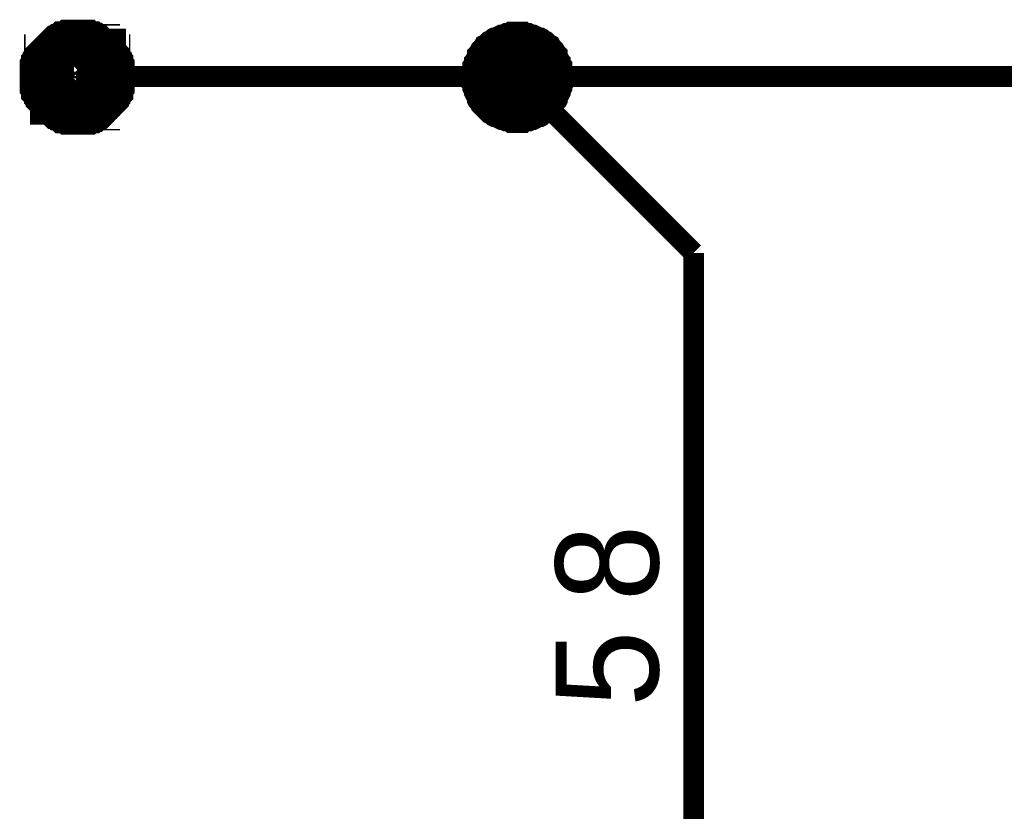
# Model space of a CAD drawing. Extents: x 0 to 22, y 0 to 17.
# Tile 52 of 56: x 17.417 to 17.976, y 12.083 to 12.532. Entities that reach past the tile are written whole.
import ezdxf

# ---------------------------------------------------------------- set-up
doc = ezdxf.new("R2010")
doc.units = 0
doc.layers.add('SHEET', color=255, linetype='CONTINUOUS')

msp = doc.modelspace()

# ---------------------------------------------------------------- linework, layer by layer
at = {"layer": 'SHEET'}
for points, const_width in [([(17.4319, 12.5), (17.4319, 12.50083), (17.4319, 12.50167), (17.4319, 12.5025), (17.4319, 12.50334), (17.43273, 12.50417), (17.43273, 12.50501), (17.43273, 12.50584), (17.43357, 12.50668), (17.43357, 12.50751), (17.4344, 12.50835), (17.4344, 12.50918), (17.43524, 12.50918), (17.43524, 12.51002), (17.43607, 12.51085), (17.43691, 12.51169), (17.43774, 12.51252), (17.43774, 12.51252), (17.43858, 12.51336), (17.43941, 12.51419), (17.44025, 12.51419), (17.44108, 12.51503), (17.44192, 12.51503), (17.44275, 12.51586), (17.44275, 12.51586), (17.44358, 12.51669), (17.44525, 12.51669), (17.44609, 12.51669), (17.44692, 12.51753), (17.44776, 12.51753), (17.44859, 12.51753), (17.44943, 12.51753), (17.45026, 12.51753)], 0.0295), ([(17.45026, 12.51753), (17.44943, 12.51753), (17.44859, 12.51753), (17.44776, 12.51753), (17.44692, 12.51753), (17.44609, 12.51669), (17.44525, 12.51669), (17.44358, 12.51669), (17.44275, 12.51586), (17.44275, 12.51586), (17.44192, 12.51503), (17.44108, 12.51503), (17.44025, 12.51419), (17.43941, 12.51419), (17.43858, 12.51336), (17.43774, 12.51252), (17.43774, 12.51252), (17.43691, 12.51169), (17.43607, 12.51085), (17.43524, 12.51002), (17.43524, 12.50918), (17.4344, 12.50918), (17.4344, 12.50835), (17.43357, 12.50751), (17.43357, 12.50668), (17.43273, 12.50584), (17.43273, 12.50501), (17.43273, 12.50417), (17.4319, 12.50334), (17.4319, 12.5025), (17.4319, 12.50167), (17.4319, 12.50083), (17.4319, 12.5)], 0.0295), ([(17.45026, 12.51753), (17.4511, 12.51753), (17.45193, 12.51753), (17.45277, 12.51753), (17.4536, 12.51753), (17.45444, 12.51669), (17.45527, 12.51669), (17.4561, 12.51669), (17.45694, 12.51586), (17.45777, 12.51586), (17.45861, 12.51503), (17.45944, 12.51503), (17.45944, 12.51419), (17.46028, 12.51419), (17.46111, 12.51336), (17.46195, 12.51252), (17.46278, 12.51252), (17.46278, 12.51169), (17.46362, 12.51085), (17.46445, 12.51002), (17.46445, 12.50918), (17.46529, 12.50918), (17.46529, 12.50835), (17.46612, 12.50751), (17.46612, 12.50668), (17.46696, 12.50584), (17.46696, 12.50501), (17.46696, 12.50417), (17.46779, 12.50334), (17.46779, 12.5025), (17.46779, 12.50167), (17.46779, 12.50083), (17.46779, 12.5)], 0.0295), ([(17.46779, 12.5), (17.46779, 12.50083), (17.46779, 12.50167), (17.46779, 12.5025), (17.46779, 12.50334), (17.46696, 12.50417), (17.46696, 12.50501), (17.46696, 12.50584), (17.46612, 12.50668), (17.46612, 12.50751), (17.46529, 12.50835), (17.46529, 12.50918), (17.46445, 12.50918), (17.46445, 12.51002), (17.46362, 12.51085), (17.46278, 12.51169), (17.46278, 12.51252), (17.46195, 12.51252), (17.46111, 12.51336), (17.46028, 12.51419), (17.45944, 12.51419), (17.45944, 12.51503), (17.45861, 12.51503), (17.45777, 12.51586), (17.45694, 12.51586), (17.4561, 12.51669), (17.45527, 12.51669), (17.45444, 12.51669), (17.4536, 12.51753), (17.45277, 12.51753), (17.45193, 12.51753), (17.4511, 12.51753), (17.45026, 12.51753)], 0.0295), ([(17.66978, 12.5), (17.66978, 12.50167), (17.66978, 12.50334), (17.66978, 12.50417), (17.67061, 12.50584), (17.67061, 12.50751), (17.67145, 12.50835), (17.67145, 12.51002), (17.67228, 12.51085), (17.67312, 12.51252), (17.67312, 12.51419), (17.67395, 12.51503), (17.67479, 12.51586), (17.67562, 12.51753), (17.67645, 12.51836), (17.67729, 12.5192), (17.67812, 12.52087), (17.67979, 12.5217), (17.68063, 12.52254), (17.68146, 12.52337), (17.68313, 12.52421), (17.68397, 12.52504), (17.68564, 12.52588), (17.68647, 12.52588), (17.68814, 12.52671), (17.68981, 12.52755), (17.69064, 12.52755), (17.69231, 12.52838), (17.69398, 12.52838), (17.69482, 12.52922), (17.69649, 12.52922), (17.69816, 12.52922), (17.69983, 12.52922)], 0.0039), ([(17.66978, 12.5), (17.66978, 12.50167), (17.66978, 12.50334), (17.66978, 12.50417), (17.67061, 12.50584), (17.67061, 12.50751), (17.67145, 12.50835), (17.67145, 12.51002), (17.67228, 12.51085), (17.67312, 12.51252), (17.67312, 12.51419), (17.67395, 12.51503), (17.67479, 12.51586), (17.67562, 12.51753), (17.67645, 12.51836), (17.67729, 12.5192), (17.67812, 12.52087), (17.67979, 12.5217), (17.68063, 12.52254), (17.68146, 12.52337), (17.68313, 12.52421), (17.68397, 12.52504), (17.68564, 12.52588), (17.68647, 12.52588), (17.68814, 12.52671), (17.68981, 12.52755), (17.69064, 12.52755), (17.69231, 12.52838), (17.69398, 12.52838), (17.69482, 12.52922), (17.69649, 12.52922), (17.69816, 12.52922), (17.69983, 12.52922)], 0.0039), ([(17.66978, 12.5), (17.66978, 12.50167), (17.66978, 12.50334), (17.66978, 12.50417), (17.67061, 12.50584), (17.67061, 12.50751), (17.67145, 12.50835), (17.67145, 12.51002), (17.67228, 12.51085), (17.67312, 12.51252), (17.67312, 12.51419), (17.67395, 12.51503), (17.67479, 12.51586), (17.67562, 12.51753), (17.67645, 12.51836), (17.67729, 12.5192), (17.67812, 12.52087), (17.67979, 12.5217), (17.68063, 12.52254), (17.68146, 12.52337), (17.68313, 12.52421), (17.68397, 12.52504), (17.68564, 12.52588), (17.68647, 12.52588), (17.68814, 12.52671), (17.68981, 12.52755), (17.69064, 12.52755), (17.69231, 12.52838), (17.69398, 12.52838), (17.69482, 12.52922), (17.69649, 12.52922), (17.69816, 12.52922), (17.69983, 12.52922)], 0.0039), ([(17.66978, 12.5), (17.66978, 12.50167), (17.66978, 12.50334), (17.66978, 12.50417), (17.67061, 12.50584), (17.67061, 12.50751), (17.67145, 12.50835), (17.67145, 12.51002), (17.67228, 12.51085), (17.67312, 12.51252), (17.67312, 12.51419), (17.67395, 12.51503), (17.67479, 12.51586), (17.67562, 12.51753), (17.67645, 12.51836), (17.67729, 12.5192), (17.67812, 12.52087), (17.67979, 12.5217), (17.68063, 12.52254), (17.68146, 12.52337), (17.68313, 12.52421), (17.68397, 12.52504), (17.68564, 12.52588), (17.68647, 12.52588), (17.68814, 12.52671), (17.68981, 12.52755), (17.69064, 12.52755), (17.69231, 12.52838), (17.69398, 12.52838), (17.69482, 12.52922), (17.69649, 12.52922), (17.69816, 12.52922), (17.69983, 12.52922)], 0.0039), ([(17.66978, 12.5), (17.66978, 12.50167), (17.66978, 12.50334), (17.66978, 12.50417), (17.67061, 12.50584), (17.67061, 12.50751), (17.67145, 12.50835), (17.67145, 12.51002), (17.67228, 12.51085), (17.67312, 12.51252), (17.67312, 12.51419), (17.67395, 12.51503), (17.67479, 12.51586), (17.67562, 12.51753), (17.67645, 12.51836), (17.67729, 12.5192), (17.67812, 12.52087), (17.67979, 12.5217), (17.68063, 12.52254), (17.68146, 12.52337), (17.68313, 12.52421), (17.68397, 12.52504), (17.68564, 12.52588), (17.68647, 12.52588), (17.68814, 12.52671), (17.68981, 12.52755), (17.69064, 12.52755), (17.69231, 12.52838), (17.69398, 12.52838), (17.69482, 12.52922), (17.69649, 12.52922), (17.69816, 12.52922), (17.69983, 12.52922)], 0.0039), ([(17.66978, 12.5), (17.66978, 12.50167), (17.66978, 12.50334), (17.66978, 12.50417), (17.67061, 12.50584), (17.67061, 12.50751), (17.67145, 12.50835), (17.67145, 12.51002), (17.67228, 12.51085), (17.67312, 12.51252), (17.67312, 12.51419), (17.67395, 12.51503), (17.67479, 12.51586), (17.67562, 12.51753), (17.67645, 12.51836), (17.67729, 12.5192), (17.67812, 12.52087), (17.67979, 12.5217), (17.68063, 12.52254), (17.68146, 12.52337), (17.68313, 12.52421), (17.68397, 12.52504), (17.68564, 12.52588), (17.68647, 12.52588), (17.68814, 12.52671), (17.68981, 12.52755), (17.69064, 12.52755), (17.69231, 12.52838), (17.69398, 12.52838), (17.69482, 12.52922), (17.69649, 12.52922), (17.69816, 12.52922), (17.69983, 12.52922)], 0.0039), ([(17.69983, 12.52922), (17.69983, 12.52922)], 0.0039), ([(17.69983, 12.52922), (17.70149, 12.52922), (17.70316, 12.52922), (17.70483, 12.52922), (17.70567, 12.52838), (17.70734, 12.52838), (17.70901, 12.52755), (17.70984, 12.52755), (17.71151, 12.52671), (17.71318, 12.52588), (17.71401, 12.52588), (17.71568, 12.52504), (17.71652, 12.52421), (17.71819, 12.52337), (17.71902, 12.52254), (17.71986, 12.5217), (17.72153, 12.52087), (17.72236, 12.5192), (17.7232, 12.51836), (17.72403, 12.51753), (17.72487, 12.51586), (17.7257, 12.51503), (17.72653, 12.51419), (17.72653, 12.51252), (17.72737, 12.51085), (17.7282, 12.51002), (17.7282, 12.50835), (17.72904, 12.50751), (17.72904, 12.50584), (17.72987, 12.50417), (17.72987, 12.50334), (17.72987, 12.50167), (17.72987, 12.5)], 0.0039), ([(17.69983, 12.52922), (17.69983, 12.52922)], 0.0039), ([(17.69983, 12.52922), (17.70149, 12.52922), (17.70316, 12.52922), (17.70483, 12.52922), (17.70567, 12.52838), (17.70734, 12.52838), (17.70901, 12.52755), (17.70984, 12.52755), (17.71151, 12.52671), (17.71318, 12.52588), (17.71401, 12.52588), (17.71568, 12.52504), (17.71652, 12.52421), (17.71819, 12.52337), (17.71902, 12.52254), (17.71986, 12.5217), (17.72153, 12.52087), (17.72236, 12.5192), (17.7232, 12.51836), (17.72403, 12.51753), (17.72487, 12.51586), (17.7257, 12.51503), (17.72653, 12.51419), (17.72653, 12.51252), (17.72737, 12.51085), (17.7282, 12.51002), (17.7282, 12.50835), (17.72904, 12.50751), (17.72904, 12.50584), (17.72987, 12.50417), (17.72987, 12.50334), (17.72987, 12.50167), (17.72987, 12.5)], 0.0039), ([(17.69983, 12.52922), (17.69983, 12.52922)], 0.0039), ([(17.69983, 12.52922), (17.70149, 12.52922), (17.70316, 12.52922), (17.70483, 12.52922), (17.70567, 12.52838), (17.70734, 12.52838), (17.70901, 12.52755), (17.70984, 12.52755), (17.71151, 12.52671), (17.71318, 12.52588), (17.71401, 12.52588), (17.71568, 12.52504), (17.71652, 12.52421), (17.71819, 12.52337), (17.71902, 12.52254), (17.71986, 12.5217), (17.72153, 12.52087), (17.72236, 12.5192), (17.7232, 12.51836), (17.72403, 12.51753), (17.72487, 12.51586), (17.7257, 12.51503), (17.72653, 12.51419), (17.72653, 12.51252), (17.72737, 12.51085), (17.7282, 12.51002), (17.7282, 12.50835), (17.72904, 12.50751), (17.72904, 12.50584), (17.72987, 12.50417), (17.72987, 12.50334), (17.72987, 12.50167), (17.72987, 12.5)], 0.0039), ([(17.69983, 12.52922), (17.69983, 12.52922)], 0.0039), ([(17.69983, 12.52922), (17.70149, 12.52922), (17.70316, 12.52922), (17.70483, 12.52922), (17.70567, 12.52838), (17.70734, 12.52838), (17.70901, 12.52755), (17.70984, 12.52755), (17.71151, 12.52671), (17.71318, 12.52588), (17.71401, 12.52588), (17.71568, 12.52504), (17.71652, 12.52421), (17.71819, 12.52337), (17.71902, 12.52254), (17.71986, 12.5217), (17.72153, 12.52087), (17.72236, 12.5192), (17.7232, 12.51836), (17.72403, 12.51753), (17.72487, 12.51586), (17.7257, 12.51503), (17.72653, 12.51419), (17.72653, 12.51252), (17.72737, 12.51085), (17.7282, 12.51002), (17.7282, 12.50835), (17.72904, 12.50751), (17.72904, 12.50584), (17.72987, 12.50417), (17.72987, 12.50334), (17.72987, 12.50167), (17.72987, 12.5)], 0.0039), ([(17.69983, 12.52922), (17.69983, 12.52922)], 0.0039), ([(17.69983, 12.52922), (17.70149, 12.52922), (17.70316, 12.52922), (17.70483, 12.52922), (17.70567, 12.52838), (17.70734, 12.52838), (17.70901, 12.52755), (17.70984, 12.52755), (17.71151, 12.52671), (17.71318, 12.52588), (17.71401, 12.52588), (17.71568, 12.52504), (17.71652, 12.52421), (17.71819, 12.52337), (17.71902, 12.52254), (17.71986, 12.5217), (17.72153, 12.52087), (17.72236, 12.5192), (17.7232, 12.51836), (17.72403, 12.51753), (17.72487, 12.51586), (17.7257, 12.51503), (17.72653, 12.51419), (17.72653, 12.51252), (17.72737, 12.51085), (17.7282, 12.51002), (17.7282, 12.50835), (17.72904, 12.50751), (17.72904, 12.50584), (17.72987, 12.50417), (17.72987, 12.50334), (17.72987, 12.50167), (17.72987, 12.5)], 0.0039), ([(17.69983, 12.52922), (17.69983, 12.52922)], 0.0039), ([(17.69983, 12.52922), (17.70149, 12.52922), (17.70316, 12.52922), (17.70483, 12.52922), (17.70567, 12.52838), (17.70734, 12.52838), (17.70901, 12.52755), (17.70984, 12.52755), (17.71151, 12.52671), (17.71318, 12.52588), (17.71401, 12.52588), (17.71568, 12.52504), (17.71652, 12.52421), (17.71819, 12.52337), (17.71902, 12.52254), (17.71986, 12.5217), (17.72153, 12.52087), (17.72236, 12.5192), (17.7232, 12.51836), (17.72403, 12.51753), (17.72487, 12.51586), (17.7257, 12.51503), (17.72653, 12.51419), (17.72653, 12.51252), (17.72737, 12.51085), (17.7282, 12.51002), (17.7282, 12.50835), (17.72904, 12.50751), (17.72904, 12.50584), (17.72987, 12.50417), (17.72987, 12.50334), (17.72987, 12.50167), (17.72987, 12.5)], 0.0039), ([(17.45026, 12.48164), (17.44943, 12.48164), (17.44859, 12.48164), (17.44776, 12.48164), (17.44692, 12.48164), (17.44609, 12.48247), (17.44525, 12.48247), (17.44358, 12.48247), (17.44275, 12.48331), (17.44275, 12.48331), (17.44192, 12.48414), (17.44108, 12.48414), (17.44025, 12.48497), (17.43941, 12.48497), (17.43858, 12.48581), (17.43774, 12.48664), (17.43774, 12.48748), (17.43691, 12.48748), (17.43607, 12.48831), (17.43524, 12.48915), (17.43524, 12.48998), (17.4344, 12.49082), (17.4344, 12.49165), (17.43357, 12.49249), (17.43357, 12.49249), (17.43273, 12.49332), (17.43273, 12.49499), (17.43273, 12.49583), (17.4319, 12.49666), (17.4319, 12.4975), (17.4319, 12.49833), (17.4319, 12.49917), (17.4319, 12.5)], 0.0295), ([(17.4319, 12.5), (17.4319, 12.5)], 0.0295), ([(17.4319, 12.5), (17.4319, 12.49917), (17.4319, 12.49833), (17.4319, 12.4975), (17.4319, 12.49666), (17.43273, 12.49583), (17.43273, 12.49499), (17.43273, 12.49332), (17.43357, 12.49249), (17.43357, 12.49249), (17.4344, 12.49165), (17.4344, 12.49082), (17.43524, 12.48998), (17.43524, 12.48915), (17.43607, 12.48831), (17.43691, 12.48748), (17.43774, 12.48748), (17.43774, 12.48664), (17.43858, 12.48581), (17.43941, 12.48497), (17.44025, 12.48497), (17.44108, 12.48414), (17.44192, 12.48414), (17.44275, 12.48331), (17.44275, 12.48331), (17.44358, 12.48247), (17.44525, 12.48247), (17.44609, 12.48247), (17.44692, 12.48164), (17.44776, 12.48164), (17.44859, 12.48164), (17.44943, 12.48164), (17.45026, 12.48164)], 0.0295), ([(17.46779, 12.5), (17.46779, 12.49917), (17.46779, 12.49833), (17.46779, 12.4975), (17.46779, 12.49666), (17.46696, 12.49583), (17.46696, 12.49499), (17.46696, 12.49332), (17.46612, 12.49249), (17.46612, 12.49249), (17.46529, 12.49165), (17.46529, 12.49082), (17.46445, 12.48998), (17.46445, 12.48915), (17.46362, 12.48831), (17.46278, 12.48748), (17.46278, 12.48748), (17.46195, 12.48664), (17.46111, 12.48581), (17.46028, 12.48497), (17.45944, 12.48497), (17.45944, 12.48414), (17.45861, 12.48414), (17.45777, 12.48331), (17.45694, 12.48331), (17.4561, 12.48247), (17.45527, 12.48247), (17.45444, 12.48247), (17.4536, 12.48164), (17.45277, 12.48164), (17.45193, 12.48164), (17.4511, 12.48164), (17.45026, 12.48164)], 0.0295), ([(17.45026, 12.48164), (17.4511, 12.48164), (17.45193, 12.48164), (17.45277, 12.48164), (17.4536, 12.48164), (17.45444, 12.48247), (17.45527, 12.48247), (17.4561, 12.48247), (17.45694, 12.48331), (17.45777, 12.48331), (17.45861, 12.48414), (17.45944, 12.48414), (17.45944, 12.48497), (17.46028, 12.48497), (17.46111, 12.48581), (17.46195, 12.48664), (17.46278, 12.48748), (17.46278, 12.48748), (17.46362, 12.48831), (17.46445, 12.48915), (17.46445, 12.48998), (17.46529, 12.49082), (17.46529, 12.49165), (17.46612, 12.49249), (17.46612, 12.49249), (17.46696, 12.49332), (17.46696, 12.49499), (17.46696, 12.49583), (17.46779, 12.49666), (17.46779, 12.4975), (17.46779, 12.49833), (17.46779, 12.49917), (17.46779, 12.5)], 0.0295), ([(17.46779, 12.5), (17.46779, 12.5), (17.46779, 12.5), (17.46779, 12.5), (17.46779, 12.5), (17.46779, 12.5), (17.46779, 12.5), (17.46779, 12.5), (17.46779, 12.5), (17.46779, 12.5), (17.46779, 12.5), (17.46779, 12.5), (17.46779, 12.5), (17.46779, 12.5), (17.46779, 12.5), (17.46779, 12.5), (17.46779, 12.5), (17.46779, 12.5), (17.46779, 12.5), (17.46779, 12.5), (17.46779, 12.5), (17.46779, 12.5), (17.46779, 12.5), (17.46779, 12.5), (17.46779, 12.5), (17.46779, 12.5), (17.46779, 12.5), (17.46779, 12.5), (17.46779, 12.5), (17.46779, 12.5), (17.46779, 12.5), (17.46779, 12.5), (17.46779, 12.5)], 0.0295), ([(17.46779, 12.5), (17.46779, 12.5)], 0.0295), ([(17.45026, 12.5), (17.64975, 12.5)], 0.0118), ([(17.64975, 12.5), (18.14971, 12.5)], 0.0118), ([(17.79998, 12.39983), (17.69983, 12.5)], 0.0118), ([(17.69983, 12.46995), (17.69816, 12.46995), (17.69649, 12.46995), (17.69482, 12.46995), (17.69398, 12.47078), (17.69231, 12.47078), (17.69064, 12.47162), (17.68981, 12.47162), (17.68814, 12.47245), (17.68647, 12.47329), (17.68564, 12.47329), (17.68397, 12.47412), (17.68313, 12.47496), (17.68146, 12.47579), (17.68063, 12.47663), (17.67979, 12.47746), (17.67812, 12.47913), (17.67729, 12.47997), (17.67645, 12.4808), (17.67562, 12.48164), (17.67479, 12.48331), (17.67395, 12.48414), (17.67312, 12.48581), (17.67312, 12.48664), (17.67228, 12.48831), (17.67145, 12.48998), (17.67145, 12.49082), (17.67061, 12.49249), (17.67061, 12.49416), (17.66978, 12.49499), (17.66978, 12.49666), (17.66978, 12.49833), (17.66978, 12.5)], 0.0039), ([(17.66978, 12.5), (17.66978, 12.5)], 0.0039), ([(17.69983, 12.46995), (17.69816, 12.46995), (17.69649, 12.46995), (17.69482, 12.46995), (17.69398, 12.47078), (17.69231, 12.47078), (17.69064, 12.47162), (17.68981, 12.47162), (17.68814, 12.47245), (17.68647, 12.47329), (17.68564, 12.47329), (17.68397, 12.47412), (17.68313, 12.47496), (17.68146, 12.47579), (17.68063, 12.47663), (17.67979, 12.47746), (17.67812, 12.47913), (17.67729, 12.47997), (17.67645, 12.4808), (17.67562, 12.48164), (17.67479, 12.48331), (17.67395, 12.48414), (17.67312, 12.48581), (17.67312, 12.48664), (17.67228, 12.48831), (17.67145, 12.48998), (17.67145, 12.49082), (17.67061, 12.49249), (17.67061, 12.49416), (17.66978, 12.49499), (17.66978, 12.49666), (17.66978, 12.49833), (17.66978, 12.5)], 0.0039), ([(17.66978, 12.5), (17.66978, 12.5)], 0.0039), ([(17.69983, 12.46995), (17.69816, 12.46995), (17.69649, 12.46995), (17.69482, 12.46995), (17.69398, 12.47078), (17.69231, 12.47078), (17.69064, 12.47162), (17.68981, 12.47162), (17.68814, 12.47245), (17.68647, 12.47329), (17.68564, 12.47329), (17.68397, 12.47412), (17.68313, 12.47496), (17.68146, 12.47579), (17.68063, 12.47663), (17.67979, 12.47746), (17.67812, 12.47913), (17.67729, 12.47997), (17.67645, 12.4808), (17.67562, 12.48164), (17.67479, 12.48331), (17.67395, 12.48414), (17.67312, 12.48581), (17.67312, 12.48664), (17.67228, 12.48831), (17.67145, 12.48998), (17.67145, 12.49082), (17.67061, 12.49249), (17.67061, 12.49416), (17.66978, 12.49499), (17.66978, 12.49666), (17.66978, 12.49833), (17.66978, 12.5)], 0.0039), ([(17.66978, 12.5), (17.66978, 12.5)], 0.0039), ([(17.69983, 12.46995), (17.69816, 12.46995), (17.69649, 12.46995), (17.69482, 12.46995), (17.69398, 12.47078), (17.69231, 12.47078), (17.69064, 12.47162), (17.68981, 12.47162), (17.68814, 12.47245), (17.68647, 12.47329), (17.68564, 12.47329), (17.68397, 12.47412), (17.68313, 12.47496), (17.68146, 12.47579), (17.68063, 12.47663), (17.67979, 12.47746), (17.67812, 12.47913), (17.67729, 12.47997), (17.67645, 12.4808), (17.67562, 12.48164), (17.67479, 12.48331), (17.67395, 12.48414), (17.67312, 12.48581), (17.67312, 12.48664), (17.67228, 12.48831), (17.67145, 12.48998), (17.67145, 12.49082), (17.67061, 12.49249), (17.67061, 12.49416), (17.66978, 12.49499), (17.66978, 12.49666), (17.66978, 12.49833), (17.66978, 12.5)], 0.0039), ([(17.66978, 12.5), (17.66978, 12.5)], 0.0039), ([(17.69983, 12.46995), (17.69816, 12.46995), (17.69649, 12.46995), (17.69482, 12.46995), (17.69398, 12.47078), (17.69231, 12.47078), (17.69064, 12.47162), (17.68981, 12.47162), (17.68814, 12.47245), (17.68647, 12.47329), (17.68564, 12.47329), (17.68397, 12.47412), (17.68313, 12.47496), (17.68146, 12.47579), (17.68063, 12.47663), (17.67979, 12.47746), (17.67812, 12.47913), (17.67729, 12.47997), (17.67645, 12.4808), (17.67562, 12.48164), (17.67479, 12.48331), (17.67395, 12.48414), (17.67312, 12.48581), (17.67312, 12.48664), (17.67228, 12.48831), (17.67145, 12.48998), (17.67145, 12.49082), (17.67061, 12.49249), (17.67061, 12.49416), (17.66978, 12.49499), (17.66978, 12.49666), (17.66978, 12.49833), (17.66978, 12.5)], 0.0039), ([(17.66978, 12.5), (17.66978, 12.5)], 0.0039), ([(17.69983, 12.46995), (17.69816, 12.46995), (17.69649, 12.46995), (17.69482, 12.46995), (17.69398, 12.47078), (17.69231, 12.47078), (17.69064, 12.47162), (17.68981, 12.47162), (17.68814, 12.47245), (17.68647, 12.47329), (17.68564, 12.47329), (17.68397, 12.47412), (17.68313, 12.47496), (17.68146, 12.47579), (17.68063, 12.47663), (17.67979, 12.47746), (17.67812, 12.47913), (17.67729, 12.47997), (17.67645, 12.4808), (17.67562, 12.48164), (17.67479, 12.48331), (17.67395, 12.48414), (17.67312, 12.48581), (17.67312, 12.48664), (17.67228, 12.48831), (17.67145, 12.48998), (17.67145, 12.49082), (17.67061, 12.49249), (17.67061, 12.49416), (17.66978, 12.49499), (17.66978, 12.49666), (17.66978, 12.49833), (17.66978, 12.5)], 0.0039), ([(17.66978, 12.5), (17.66978, 12.5)], 0.0039), ([(17.72987, 12.5), (17.72987, 12.49833), (17.72987, 12.49666), (17.72987, 12.49499), (17.72904, 12.49416), (17.72904, 12.49249), (17.7282, 12.49082), (17.7282, 12.48998), (17.72737, 12.48831), (17.72653, 12.48664), (17.72653, 12.48581), (17.7257, 12.48414), (17.72487, 12.48331), (17.72403, 12.48164), (17.7232, 12.4808), (17.72236, 12.47997), (17.72153, 12.47913), (17.71986, 12.47746), (17.71902, 12.47663), (17.71819, 12.47579), (17.71652, 12.47496), (17.71568, 12.47412), (17.71401, 12.47329), (17.71318, 12.47329), (17.71151, 12.47245), (17.70984, 12.47162), (17.70901, 12.47162), (17.70734, 12.47078), (17.70567, 12.47078), (17.70483, 12.46995), (17.70316, 12.46995), (17.70149, 12.46995), (17.69983, 12.46995)], 0.0039), ([(17.72987, 12.5), (17.72987, 12.49833), (17.72987, 12.49666), (17.72987, 12.49499), (17.72904, 12.49416), (17.72904, 12.49249), (17.7282, 12.49082), (17.7282, 12.48998), (17.72737, 12.48831), (17.72653, 12.48664), (17.72653, 12.48581), (17.7257, 12.48414), (17.72487, 12.48331), (17.72403, 12.48164), (17.7232, 12.4808), (17.72236, 12.47997), (17.72153, 12.47913), (17.71986, 12.47746), (17.71902, 12.47663), (17.71819, 12.47579), (17.71652, 12.47496), (17.71568, 12.47412), (17.71401, 12.47329), (17.71318, 12.47329), (17.71151, 12.47245), (17.70984, 12.47162), (17.70901, 12.47162), (17.70734, 12.47078), (17.70567, 12.47078), (17.70483, 12.46995), (17.70316, 12.46995), (17.70149, 12.46995), (17.69983, 12.46995)], 0.0039), ([(17.72987, 12.5), (17.72987, 12.49833), (17.72987, 12.49666), (17.72987, 12.49499), (17.72904, 12.49416), (17.72904, 12.49249), (17.7282, 12.49082), (17.7282, 12.48998), (17.72737, 12.48831), (17.72653, 12.48664), (17.72653, 12.48581), (17.7257, 12.48414), (17.72487, 12.48331), (17.72403, 12.48164), (17.7232, 12.4808), (17.72236, 12.47997), (17.72153, 12.47913), (17.71986, 12.47746), (17.71902, 12.47663), (17.71819, 12.47579), (17.71652, 12.47496), (17.71568, 12.47412), (17.71401, 12.47329), (17.71318, 12.47329), (17.71151, 12.47245), (17.70984, 12.47162), (17.70901, 12.47162), (17.70734, 12.47078), (17.70567, 12.47078), (17.70483, 12.46995), (17.70316, 12.46995), (17.70149, 12.46995), (17.69983, 12.46995)], 0.0039), ([(17.72987, 12.5), (17.72987, 12.49833), (17.72987, 12.49666), (17.72987, 12.49499), (17.72904, 12.49416), (17.72904, 12.49249), (17.7282, 12.49082), (17.7282, 12.48998), (17.72737, 12.48831), (17.72653, 12.48664), (17.72653, 12.48581), (17.7257, 12.48414), (17.72487, 12.48331), (17.72403, 12.48164), (17.7232, 12.4808), (17.72236, 12.47997), (17.72153, 12.47913), (17.71986, 12.47746), (17.71902, 12.47663), (17.71819, 12.47579), (17.71652, 12.47496), (17.71568, 12.47412), (17.71401, 12.47329), (17.71318, 12.47329), (17.71151, 12.47245), (17.70984, 12.47162), (17.70901, 12.47162), (17.70734, 12.47078), (17.70567, 12.47078), (17.70483, 12.46995), (17.70316, 12.46995), (17.70149, 12.46995), (17.69983, 12.46995)], 0.0039), ([(17.72987, 12.5), (17.72987, 12.49833), (17.72987, 12.49666), (17.72987, 12.49499), (17.72904, 12.49416), (17.72904, 12.49249), (17.7282, 12.49082), (17.7282, 12.48998), (17.72737, 12.48831), (17.72653, 12.48664), (17.72653, 12.48581), (17.7257, 12.48414), (17.72487, 12.48331), (17.72403, 12.48164), (17.7232, 12.4808), (17.72236, 12.47997), (17.72153, 12.47913), (17.71986, 12.47746), (17.71902, 12.47663), (17.71819, 12.47579), (17.71652, 12.47496), (17.71568, 12.47412), (17.71401, 12.47329), (17.71318, 12.47329), (17.71151, 12.47245), (17.70984, 12.47162), (17.70901, 12.47162), (17.70734, 12.47078), (17.70567, 12.47078), (17.70483, 12.46995), (17.70316, 12.46995), (17.70149, 12.46995), (17.69983, 12.46995)], 0.0039), ([(17.72987, 12.5), (17.72987, 12.49833), (17.72987, 12.49666), (17.72987, 12.49499), (17.72904, 12.49416), (17.72904, 12.49249), (17.7282, 12.49082), (17.7282, 12.48998), (17.72737, 12.48831), (17.72653, 12.48664), (17.72653, 12.48581), (17.7257, 12.48414), (17.72487, 12.48331), (17.72403, 12.48164), (17.7232, 12.4808), (17.72236, 12.47997), (17.72153, 12.47913), (17.71986, 12.47746), (17.71902, 12.47663), (17.71819, 12.47579), (17.71652, 12.47496), (17.71568, 12.47412), (17.71401, 12.47329), (17.71318, 12.47329), (17.71151, 12.47245), (17.70984, 12.47162), (17.70901, 12.47162), (17.70734, 12.47078), (17.70567, 12.47078), (17.70483, 12.46995), (17.70316, 12.46995), (17.70149, 12.46995), (17.69983, 12.46995)], 0.0039), ([(17.72987, 12.5), (17.72987, 12.5), (17.72987, 12.5), (17.72987, 12.5), (17.72987, 12.5), (17.72987, 12.5), (17.72987, 12.5), (17.72987, 12.5), (17.72987, 12.5), (17.72987, 12.5), (17.72987, 12.5), (17.72987, 12.5), (17.72987, 12.5), (17.72987, 12.5), (17.72987, 12.5), (17.72987, 12.5), (17.72987, 12.5), (17.72987, 12.5), (17.72987, 12.5), (17.72987, 12.5), (17.72987, 12.5), (17.72987, 12.5), (17.72987, 12.5), (17.72987, 12.5), (17.72987, 12.5), (17.72987, 12.5), (17.72987, 12.5), (17.72987, 12.5), (17.72987, 12.5), (17.72987, 12.5), (17.72987, 12.5), (17.72987, 12.5), (17.72987, 12.5)], 0.0039), ([(17.72987, 12.5), (17.72987, 12.5)], 0.0039), ([(17.72987, 12.5), (17.72987, 12.5), (17.72987, 12.5), (17.72987, 12.5), (17.72987, 12.5), (17.72987, 12.5), (17.72987, 12.5), (17.72987, 12.5), (17.72987, 12.5), (17.72987, 12.5), (17.72987, 12.5), (17.72987, 12.5), (17.72987, 12.5), (17.72987, 12.5), (17.72987, 12.5), (17.72987, 12.5), (17.72987, 12.5), (17.72987, 12.5), (17.72987, 12.5), (17.72987, 12.5), (17.72987, 12.5), (17.72987, 12.5), (17.72987, 12.5), (17.72987, 12.5), (17.72987, 12.5), (17.72987, 12.5), (17.72987, 12.5), (17.72987, 12.5), (17.72987, 12.5), (17.72987, 12.5), (17.72987, 12.5), (17.72987, 12.5), (17.72987, 12.5)], 0.0039), ([(17.72987, 12.5), (17.72987, 12.5)], 0.0039), ([(17.72987, 12.5), (17.72987, 12.5), (17.72987, 12.5), (17.72987, 12.5), (17.72987, 12.5), (17.72987, 12.5), (17.72987, 12.5), (17.72987, 12.5), (17.72987, 12.5), (17.72987, 12.5), (17.72987, 12.5), (17.72987, 12.5), (17.72987, 12.5), (17.72987, 12.5), (17.72987, 12.5), (17.72987, 12.5), (17.72987, 12.5), (17.72987, 12.5), (17.72987, 12.5), (17.72987, 12.5), (17.72987, 12.5), (17.72987, 12.5), (17.72987, 12.5), (17.72987, 12.5), (17.72987, 12.5), (17.72987, 12.5), (17.72987, 12.5), (17.72987, 12.5), (17.72987, 12.5), (17.72987, 12.5), (17.72987, 12.5), (17.72987, 12.5), (17.72987, 12.5)], 0.0039), ([(17.72987, 12.5), (17.72987, 12.5)], 0.0039), ([(17.72987, 12.5), (17.72987, 12.5), (17.72987, 12.5), (17.72987, 12.5), (17.72987, 12.5), (17.72987, 12.5), (17.72987, 12.5), (17.72987, 12.5), (17.72987, 12.5), (17.72987, 12.5), (17.72987, 12.5), (17.72987, 12.5), (17.72987, 12.5), (17.72987, 12.5), (17.72987, 12.5), (17.72987, 12.5), (17.72987, 12.5), (17.72987, 12.5), (17.72987, 12.5), (17.72987, 12.5), (17.72987, 12.5), (17.72987, 12.5), (17.72987, 12.5), (17.72987, 12.5), (17.72987, 12.5), (17.72987, 12.5), (17.72987, 12.5), (17.72987, 12.5), (17.72987, 12.5), (17.72987, 12.5), (17.72987, 12.5), (17.72987, 12.5), (17.72987, 12.5)], 0.0039), ([(17.72987, 12.5), (17.72987, 12.5)], 0.0039), ([(17.72987, 12.5), (17.72987, 12.5), (17.72987, 12.5), (17.72987, 12.5), (17.72987, 12.5), (17.72987, 12.5), (17.72987, 12.5), (17.72987, 12.5), (17.72987, 12.5), (17.72987, 12.5), (17.72987, 12.5), (17.72987, 12.5), (17.72987, 12.5), (17.72987, 12.5), (17.72987, 12.5), (17.72987, 12.5), (17.72987, 12.5), (17.72987, 12.5), (17.72987, 12.5), (17.72987, 12.5), (17.72987, 12.5), (17.72987, 12.5), (17.72987, 12.5), (17.72987, 12.5), (17.72987, 12.5), (17.72987, 12.5), (17.72987, 12.5), (17.72987, 12.5), (17.72987, 12.5), (17.72987, 12.5), (17.72987, 12.5), (17.72987, 12.5), (17.72987, 12.5)], 0.0039), ([(17.72987, 12.5), (17.72987, 12.5)], 0.0039), ([(17.72987, 12.5), (17.72987, 12.5), (17.72987, 12.5), (17.72987, 12.5), (17.72987, 12.5), (17.72987, 12.5), (17.72987, 12.5), (17.72987, 12.5), (17.72987, 12.5), (17.72987, 12.5), (17.72987, 12.5), (17.72987, 12.5), (17.72987, 12.5), (17.72987, 12.5), (17.72987, 12.5), (17.72987, 12.5), (17.72987, 12.5), (17.72987, 12.5), (17.72987, 12.5), (17.72987, 12.5), (17.72987, 12.5), (17.72987, 12.5), (17.72987, 12.5), (17.72987, 12.5), (17.72987, 12.5), (17.72987, 12.5), (17.72987, 12.5), (17.72987, 12.5), (17.72987, 12.5), (17.72987, 12.5), (17.72987, 12.5), (17.72987, 12.5), (17.72987, 12.5)], 0.0039), ([(17.72987, 12.5), (17.72987, 12.5)], 0.0039), ([(18.59959, 9.79967), (17.79998, 9.79967), (17.79998, 12.39983)], 0.0118)]:
    msp.add_lwpolyline(points, dxfattribs=dict(at, const_width=const_width))
at = {"layer": 'SHEET', "const_width": 0.03}
msp.add_lwpolyline([(17.685, 12.5, 1), (17.715, 12.5, 1)], format="xyb", close=True, dxfattribs=at)

# ---------------------------------------------------------------- texts
at = {"layer": 'SHEET'}
for s, p in [('8', (17.77995, 12.202)), ('5', (17.77995, 12.1419))]:
    msp.add_text(s, height=0.05843, rotation=90, dxfattribs=at).set_placement(p)

doc.saveas('drawing.dxf')
